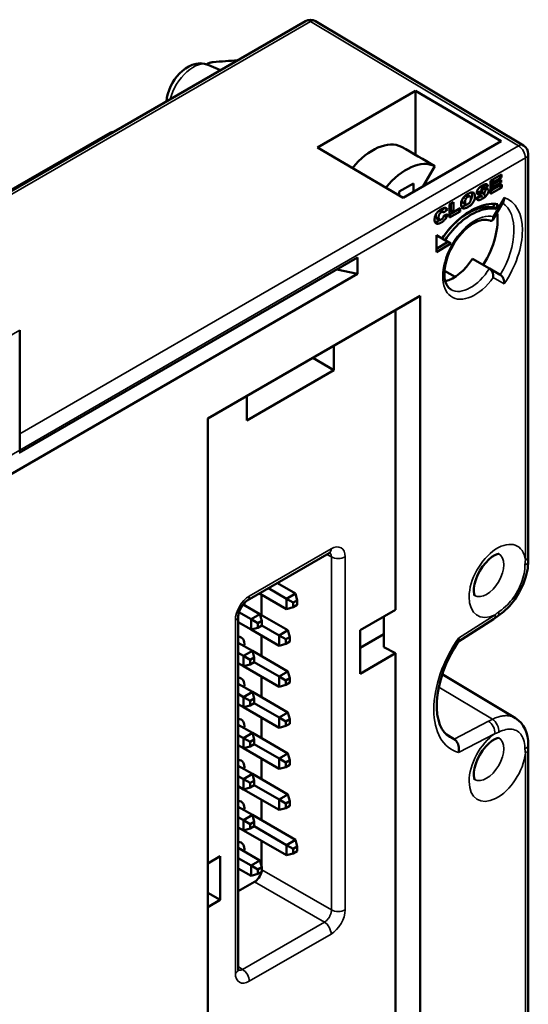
# Model space of a CAD drawing. Header units: millimetres. Extents: x 0 to 420, y 0 to 297.
# Tile 5 of 18: x 107 to 133, y 109 to 158. Entities that reach past the tile are written whole.
import ezdxf

# ---------------------------------------------------------------- set-up
doc = ezdxf.new("R2010")
doc.units = ezdxf.units.MM
doc.layers.add('Visibile (ISO)', color=7, linetype='Continuous', lineweight=50)
doc.layers.add('Visibile sottile (ISO)', color=7, linetype='Continuous', lineweight=35)

msp = doc.modelspace()

# ---------------------------------------------------------------- linework, layer by layer
at = {"layer": 'Visibile (ISO)'}
for p, q in [((101.877, 146.728), (121.929, 158.305)), ((132.949, 152.017), (122.435, 158.301)), ((117.042, 156.082), (117.628, 155.822)), ((127.488, 154.773), (122.533, 151.912)), ((131.819, 152.227), (127.488, 154.773)), ((127.488, 151.54), (127.488, 154.773)), ((111.928, 152.594), (101.823, 146.759)), ((122.533, 151.912), (126.866, 149.367)), ((131.819, 152.227), (126.866, 149.367)), ((133.193, 131.256), (133.193, 151.588)), ((128.469, 150.973), (127.879, 149.953)), ((131.839, 150.546), (131.277, 150.222)), ((131.483, 150.19), (131.839, 150.395)), ((131.814, 150.285), (131.483, 150.094)), ((131.708, 150.471), (131.839, 150.395)), ((131.814, 150.149), (131.814, 150.285)), ((131.839, 150.395), (131.839, 150.546)), ((126.668, 149.69), (127.383, 150.102)), ((127.383, 150.102), (127.383, 149.666)), ((130.757, 149.918), (130.85, 149.864)), ((130.798, 149.949), (130.916, 149.881)), ((130.799, 149.739), (131.153, 149.963)), ((131.011, 150.044), (130.83, 149.93)), ((130.872, 149.875), (130.947, 149.832)), ((131.011, 150.044), (131.153, 149.963)), ((131.12, 149.824), (131.151, 149.806)), ((131.277, 150.222), (131.277, 149.569)), ((131.277, 149.569), (131.847, 149.898)), ((131.473, 149.845), (131.277, 149.732)), ((131.342, 150.26), (131.342, 150.176)), ((131.342, 150.176), (131.483, 150.094)), ((131.459, 150.108), (131.342, 150.04)), ((131.342, 150.04), (131.483, 149.959)), ((131.342, 150.04), (131.342, 149.921)), ((131.342, 149.921), (131.483, 149.839)), ((131.352, 150.266), (131.483, 150.19)), ((131.483, 150.094), (131.483, 150.19)), ((131.483, 149.959), (131.814, 150.149)), ((131.847, 150.049), (131.483, 149.839)), ((131.483, 149.839), (131.483, 149.959)), ((131.696, 150.217), (131.814, 150.149)), ((131.716, 149.974), (131.847, 149.898)), ((131.847, 149.898), (131.847, 150.049)), ((126.668, 149.69), (126.668, 149.483)), ((130.021, 149.491), (130.139, 149.422)), ((130.105, 149.523), (130.247, 149.442)), ((130.108, 149.522), (130.249, 149.44)), ((130.773, 149.509), (130.567, 149.377)), ((130.612, 149.576), (130.65, 149.554)), ((130.704, 149.67), (130.845, 149.589)), ((130.737, 149.486), (130.802, 149.449)), ((130.798, 149.451), (130.798, 149.451)), ((130.809, 149.693), (130.95, 149.611)), ((130.814, 149.691), (130.955, 149.609)), ((130.818, 149.688), (130.818, 149.688)), ((130.94, 149.51), (131.041, 149.452)), ((128.782, 148.714), (128.964, 148.857)), ((129.105, 148.775), (128.923, 148.632)), ((128.964, 148.857), (129.105, 148.775)), ((129.41, 149.145), (129.204, 149.025)), ((129.204, 149.025), (129.204, 148.372)), ((129.269, 149.063), (129.269, 148.732)), ((129.41, 148.651), (129.41, 149.145)), ((129.741, 148.841), (129.41, 148.651)), ((129.741, 148.682), (129.741, 148.841)), ((129.892, 149.12), (130.034, 149.039)), ((131.395, 148.264), (131.947, 149.22)), ((131.486, 149.063), (131.412, 148.893)), ((131.412, 148.893), (131.554, 148.811)), ((131.554, 148.811), (131.656, 149.048)), ((128.552, 148.343), (128.693, 148.261)), ((128.721, 148.749), (128.858, 148.67)), ((128.858, 148.67), (128.923, 148.632)), ((128.931, 148.485), (129.113, 148.537)), ((129.204, 148.372), (129.741, 148.682)), ((129.407, 148.653), (129.204, 148.535)), ((129.269, 148.732), (129.41, 148.651)), ((129.603, 148.762), (129.741, 148.682)), ((128.483, 148.141), (128.624, 148.06)), ((128.543, 147.486), (128.556, 146.628)), ((128.835, 147.315), (128.543, 147.486)), ((128.543, 147.485), (128.694, 147.396)), ((128.694, 147.396), (128.835, 147.315)), ((128.841, 147.309), (128.982, 147.228)), ((128.841, 147.309), (129.132, 147.138)), ((129.132, 147.138), (128.554, 146.792)), ((128.556, 146.628), (129.273, 147.056)), ((129.273, 147.056), (128.982, 147.228)), ((129.132, 147.138), (129.273, 147.056)), ((124.562, 146.351), (107.461, 136.478)), ((124.562, 146.351), (124.562, 145.529)), ((131.227, 145.804), (130.376, 146.295)), ((131.227, 145.804), (131.777, 145.486)), ((124.562, 145.529), (79.143, 119.306)), ((124.562, 145.529), (123.512, 145.745)), ((128.958, 145.678), (129.49, 145.371)), ((116.994, 138.215), (127.724, 144.41)), ((127.724, 101.81), (127.724, 144.41)), ((126.48, 128.556), (126.48, 143.692)), ((107.479, 136.611), (107.479, 142.674)), ((123.357, 140.665), (123.357, 141.889)), ((122.297, 141.277), (123.357, 140.665)), ((118.956, 138.124), (123.357, 140.665)), ((118.956, 139.348), (118.956, 138.124)), ((116.994, 95.615), (116.994, 138.215)), ((123.121, 131.407), (118.985, 129.019)), ((133.193, 131.256), (133.192, 131.032)), ((121.421, 129.368), (120.505, 129.897)), ((120.972, 128.59), (119.607, 129.378)), ((120.972, 129.108), (120.056, 129.638)), ((119.711, 128.281), (119.711, 129.318)), ((120.972, 129.108), (121.421, 129.368)), ((120.972, 128.59), (120.972, 129.108)), ((120.972, 129.108), (121.312, 128.912)), ((121.513, 129.028), (121.312, 128.912)), ((121.312, 128.912), (121.312, 128.681)), ((121.421, 129.368), (121.513, 129.028)), ((121.513, 128.797), (121.513, 129.028)), ((119.176, 128.071), (118.562, 128.426)), ((119.625, 128.331), (118.772, 128.824)), ((121.312, 128.681), (120.972, 128.59)), ((121.312, 128.681), (121.513, 128.797)), ((124.692, 127.524), (126.48, 128.556)), ((118.529, 128.228), (118.529, 110.389)), ((119.176, 127.553), (118.529, 127.927)), ((119.176, 128.071), (119.625, 128.331)), ((119.176, 127.553), (119.176, 128.071)), ((119.516, 127.875), (119.176, 128.071)), ((119.717, 127.991), (119.516, 127.875)), ((119.717, 127.991), (119.625, 128.331)), ((121.04, 127.514), (119.625, 128.331)), ((119.717, 127.76), (119.717, 127.991)), ((125.894, 126.667), (125.894, 128.218)), ((131.427, 128.082), (129.663, 126.956)), ((131.621, 128.206), (131.427, 128.082)), ((119.176, 127.553), (119.516, 127.644)), ((120.591, 126.736), (119.176, 127.553)), ((119.516, 127.875), (119.516, 127.644)), ((119.516, 127.644), (119.717, 127.76)), ((120.591, 127.255), (119.717, 127.76)), ((120.591, 127.255), (121.04, 127.514)), ((121.04, 127.514), (121.131, 127.174)), ((124.692, 125.32), (124.692, 127.524)), ((119.244, 126.477), (118.529, 126.89)), ((119.711, 126.207), (119.711, 127.244)), ((120.591, 126.736), (120.591, 127.255)), ((120.591, 127.255), (120.931, 127.059)), ((121.131, 127.174), (120.931, 127.059)), ((120.931, 127.059), (120.931, 126.828)), ((120.931, 126.828), (121.131, 126.943)), ((121.131, 126.943), (121.131, 127.174)), ((124.692, 126.626), (125.894, 127.32)), ((118.795, 126.218), (119.244, 126.477)), ((121.04, 125.44), (119.244, 126.477)), ((119.335, 126.137), (119.244, 126.477)), ((120.931, 126.828), (120.591, 126.736)), ((126.48, 126.352), (125.894, 126.667)), ((118.795, 126.218), (118.529, 126.372)), ((118.795, 125.7), (118.795, 126.218)), ((119.135, 126.022), (118.795, 126.218)), ((119.335, 126.137), (119.135, 126.022)), ((119.135, 126.022), (119.135, 125.791)), ((119.135, 125.791), (119.335, 125.906)), ((119.335, 125.906), (119.335, 126.137)), ((120.591, 125.181), (119.335, 125.906)), ((124.692, 125.32), (126.48, 126.352)), ((126.48, 102.528), (126.48, 126.352)), ((118.795, 125.7), (118.529, 125.853)), ((118.795, 125.7), (119.135, 125.791)), ((120.591, 124.663), (118.795, 125.7)), ((120.591, 125.181), (121.04, 125.44)), ((121.04, 125.44), (121.131, 125.1)), ((119.711, 124.134), (119.711, 125.17)), ((120.591, 124.663), (120.591, 125.181)), ((120.591, 125.181), (120.931, 124.985)), ((121.131, 125.1), (120.931, 124.985)), ((120.931, 124.985), (120.931, 124.754)), ((121.131, 124.869), (121.131, 125.1)), ((132.548, 123.08), (128.842, 125.293)), ((119.244, 124.403), (118.529, 124.816)), ((118.795, 124.144), (119.244, 124.403)), ((121.04, 123.366), (119.244, 124.403)), ((119.335, 124.063), (119.244, 124.403)), ((120.931, 124.754), (120.591, 124.663)), ((120.931, 124.754), (121.131, 124.869)), ((118.795, 124.144), (118.529, 124.298)), ((118.795, 123.626), (118.795, 124.144)), ((119.135, 123.948), (118.795, 124.144)), ((119.335, 124.063), (119.135, 123.948)), ((119.135, 123.948), (119.135, 123.717)), ((119.335, 123.832), (119.335, 124.063)), ((118.795, 123.626), (118.529, 123.779)), ((118.795, 123.626), (119.135, 123.717)), ((120.591, 122.589), (118.795, 123.626)), ((119.135, 123.717), (119.335, 123.832)), ((120.591, 123.107), (119.335, 123.832)), ((119.711, 122.06), (119.711, 123.097)), ((120.591, 123.107), (121.04, 123.366)), ((120.591, 122.589), (120.591, 123.107)), ((120.591, 123.107), (120.931, 122.911)), ((121.131, 123.026), (120.931, 122.911)), ((120.931, 122.911), (120.931, 122.68)), ((121.04, 123.366), (121.131, 123.026)), ((121.131, 122.795), (121.131, 123.026)), ((132.548, 123.08), (132.552, 123.078)), ((119.244, 122.329), (118.529, 122.742)), ((120.931, 122.68), (120.591, 122.589)), ((120.931, 122.68), (121.131, 122.795)), ((118.795, 122.07), (118.529, 122.224)), ((118.795, 122.07), (119.244, 122.329)), ((118.795, 121.552), (118.795, 122.07)), ((119.135, 121.874), (118.795, 122.07)), ((119.335, 121.989), (119.135, 121.874)), ((121.04, 121.292), (119.244, 122.329)), ((119.335, 121.989), (119.244, 122.329)), ((119.335, 121.758), (119.335, 121.989)), ((129.052, 122.247), (129.441, 122.017)), ((118.795, 121.552), (118.529, 121.705)), ((118.795, 121.552), (119.135, 121.643)), ((120.591, 120.515), (118.795, 121.552)), ((119.135, 121.874), (119.135, 121.643)), ((119.135, 121.643), (119.335, 121.758)), ((120.591, 121.033), (119.335, 121.758)), ((133.192, 121.743), (133.193, 121.518)), ((133.193, 101.186), (133.193, 121.518)), ((119.711, 119.986), (119.711, 121.023)), ((120.591, 121.033), (121.04, 121.292)), ((120.591, 120.515), (120.591, 121.033)), ((120.591, 121.033), (120.931, 120.837)), ((121.131, 120.953), (120.931, 120.837)), ((121.04, 121.292), (121.131, 120.953)), ((121.131, 120.721), (121.131, 120.953)), ((119.244, 120.256), (118.529, 120.668)), ((120.931, 120.606), (120.591, 120.515)), ((120.931, 120.837), (120.931, 120.606)), ((120.931, 120.606), (121.131, 120.721)), ((118.795, 119.996), (118.529, 120.15)), ((118.795, 119.996), (119.244, 120.256)), ((118.795, 119.478), (118.795, 119.996)), ((119.135, 119.8), (118.795, 119.996)), ((119.335, 119.916), (119.135, 119.8)), ((121.04, 119.219), (119.244, 120.256)), ((119.335, 119.916), (119.244, 120.256)), ((119.335, 119.684), (119.335, 119.916)), ((118.795, 119.478), (118.529, 119.631)), ((118.795, 119.478), (119.135, 119.569)), ((120.591, 118.441), (118.795, 119.478)), ((119.135, 119.8), (119.135, 119.569)), ((119.135, 119.569), (119.335, 119.684)), ((120.591, 118.959), (119.335, 119.684)), ((119.711, 117.912), (119.711, 118.949)), ((120.591, 118.959), (121.04, 119.219)), ((120.591, 118.441), (120.591, 118.959)), ((120.591, 118.959), (120.931, 118.763)), ((121.04, 119.219), (121.131, 118.879)), ((119.244, 118.182), (118.529, 118.594)), ((120.931, 118.532), (120.591, 118.441)), ((121.131, 118.879), (120.931, 118.763)), ((120.931, 118.763), (120.931, 118.532)), ((120.931, 118.532), (121.131, 118.648)), ((121.131, 118.648), (121.131, 118.879)), ((118.795, 117.922), (118.529, 118.076)), ((118.795, 117.922), (119.244, 118.182)), ((121.421, 116.924), (119.244, 118.182)), ((119.335, 117.842), (119.244, 118.182)), ((118.795, 117.404), (118.529, 117.557)), ((118.795, 117.404), (118.795, 117.922)), ((119.135, 117.726), (118.795, 117.922)), ((118.795, 117.404), (119.135, 117.495)), ((119.335, 117.842), (119.135, 117.726)), ((119.135, 117.726), (119.135, 117.495)), ((119.135, 117.495), (119.335, 117.611)), ((119.335, 117.611), (119.335, 117.842)), ((120.972, 116.665), (119.335, 117.611)), ((120.972, 116.147), (118.795, 117.404)), ((119.625, 115.887), (118.529, 116.52)), ((119.711, 115.568), (119.711, 116.875)), ((120.972, 116.665), (121.421, 116.924)), ((120.972, 116.147), (120.972, 116.665)), ((120.972, 116.665), (121.312, 116.469)), ((121.513, 116.584), (121.312, 116.469)), ((121.312, 116.469), (121.312, 116.238)), ((121.421, 116.924), (121.513, 116.584)), ((121.513, 116.353), (121.513, 116.584)), ((116.994, 115.731), (117.621, 116.093)), ((117.621, 113.889), (117.621, 116.093)), ((119.176, 115.628), (118.529, 116.002)), ((121.312, 116.238), (120.972, 116.147)), ((121.312, 116.238), (121.513, 116.353)), ((119.176, 115.11), (118.529, 115.484)), ((119.176, 115.628), (119.625, 115.887)), ((119.176, 115.11), (119.176, 115.628)), ((119.516, 115.432), (119.176, 115.628)), ((119.717, 115.547), (119.516, 115.432)), ((119.717, 115.547), (119.625, 115.887)), ((119.717, 115.316), (119.717, 115.547)), ((119.176, 115.11), (119.516, 115.201)), ((119.516, 115.432), (119.516, 115.201)), ((119.516, 115.201), (119.717, 115.316)), ((118.529, 114.327), (119.358, 114.805)), ((117.621, 113.889), (116.994, 114.251)), ((116.994, 113.527), (117.621, 113.889))]:
    msp.add_line(p, q, dxfattribs=at)
at = {"layer": 'Visibile (ISO)', "flags": 128}
for points in [[(114.896, 154.245), (114.923, 154.439), (114.969, 154.63), (115.032, 154.817), (115.11, 155), (115.204, 155.177), (115.311, 155.345), (115.43, 155.504), (115.562, 155.652), (115.705, 155.786), (115.86, 155.905), (116.027, 156.007), (116.207, 156.088), (116.4, 156.144), (116.608, 156.167), (116.826, 156.149), (117.042, 156.082)], [(117.267, 156.229), (117.253, 156.228), (117.239, 156.226), (117.224, 156.224), (117.21, 156.222), (117.196, 156.22), (117.181, 156.217), (117.167, 156.214), (117.152, 156.211), (117.138, 156.208), (117.123, 156.204), (117.109, 156.2), (117.094, 156.196), (117.08, 156.191), (117.066, 156.187), (117.051, 156.182), (117.037, 156.176), (117.023, 156.171), (117.008, 156.165), (116.994, 156.159), (116.98, 156.153), (116.966, 156.146), (116.952, 156.139), (116.938, 156.132), (116.924, 156.125)], [(111.928, 152.594), (112.086, 152.668), (112.26, 152.723)], [(130.876, 149.999), (130.859, 149.989), (130.843, 149.979), (130.827, 149.968), (130.811, 149.958), (130.797, 149.948), (130.783, 149.938), (130.769, 149.928), (130.756, 149.918), (130.744, 149.908), (130.732, 149.898), (130.721, 149.888), (130.711, 149.878), (130.701, 149.867), (130.692, 149.857), (130.683, 149.847), (130.675, 149.837), (130.666, 149.827), (130.659, 149.817), (130.651, 149.807), (130.645, 149.797), (130.638, 149.787), (130.632, 149.776), (130.626, 149.766), (130.621, 149.756)], [(130.869, 149.773), (130.865, 149.771), (130.86, 149.769), (130.856, 149.768), (130.852, 149.766), (130.848, 149.765), (130.844, 149.764), (130.84, 149.762), (130.837, 149.761), (130.833, 149.76), (130.83, 149.759), (130.827, 149.758), (130.824, 149.758), (130.821, 149.757), (130.818, 149.756), (130.816, 149.756), (130.813, 149.756), (130.811, 149.755), (130.808, 149.755), (130.806, 149.755), (130.804, 149.755), (130.803, 149.755), (130.801, 149.755), (130.799, 149.755), (130.798, 149.755)], [(131.151, 149.806), (131.146, 149.81), (131.141, 149.814), (131.135, 149.817), (131.129, 149.82), (131.123, 149.823), (131.116, 149.825), (131.109, 149.826), (131.101, 149.828), (131.093, 149.828), (131.084, 149.829), (131.075, 149.828), (131.065, 149.828), (131.055, 149.827), (131.043, 149.825), (131.031, 149.822), (131.017, 149.819), (131.003, 149.816), (130.987, 149.811), (130.97, 149.806), (130.952, 149.801), (130.933, 149.795), (130.913, 149.788), (130.891, 149.781), (130.869, 149.773)], [(131.153, 149.963), (131.15, 149.978), (131.147, 149.992), (131.143, 150.004), (131.139, 150.016), (131.133, 150.026), (131.127, 150.035), (131.12, 150.043), (131.112, 150.05), (131.104, 150.055), (131.094, 150.06), (131.084, 150.063), (131.073, 150.065), (131.062, 150.065), (131.049, 150.065), (131.036, 150.064), (131.021, 150.061), (131.006, 150.057), (130.99, 150.052), (130.973, 150.046), (130.956, 150.039), (130.937, 150.031), (130.918, 150.021), (130.897, 150.011), (130.876, 149.999)], [(130.879, 149.902), (130.885, 149.903), (130.891, 149.905), (130.897, 149.906), (130.903, 149.907), (130.909, 149.908), (130.915, 149.909), (130.921, 149.909), (130.927, 149.91), (130.933, 149.91), (130.939, 149.91), (130.945, 149.91), (130.95, 149.91), (130.956, 149.91), (130.962, 149.909), (130.967, 149.908), (130.972, 149.907), (130.978, 149.906), (130.983, 149.904), (130.988, 149.902), (130.992, 149.9), (130.997, 149.897), (131.001, 149.894), (131.006, 149.891), (131.009, 149.887)], [(131.036, 149.823), (131.036, 149.815), (131.036, 149.807), (131.036, 149.798), (131.036, 149.789), (131.035, 149.78), (131.033, 149.771), (131.032, 149.762), (131.03, 149.752), (131.028, 149.743), (131.025, 149.734), (131.022, 149.724), (131.019, 149.714), (131.015, 149.705), (131.012, 149.695), (131.007, 149.686), (131.003, 149.676), (130.999, 149.667), (130.994, 149.658), (130.989, 149.649), (130.984, 149.64), (130.978, 149.631), (130.973, 149.622), (130.967, 149.613), (130.961, 149.605)], [(131.009, 150.058), (131.009, 150.057), (131.009, 150.057), (131.01, 150.056), (131.01, 150.056), (131.01, 150.055), (131.01, 150.055), (131.01, 150.054), (131.01, 150.054), (131.01, 150.053), (131.01, 150.052), (131.01, 150.052), (131.01, 150.051), (131.011, 150.051), (131.011, 150.05), (131.011, 150.05), (131.011, 150.049), (131.011, 150.048), (131.011, 150.048), (131.011, 150.047), (131.011, 150.047), (131.011, 150.046), (131.011, 150.046), (131.011, 150.045), (131.011, 150.044)], [(131.041, 149.452), (131.056, 149.467), (131.07, 149.482), (131.083, 149.498), (131.096, 149.514), (131.107, 149.53), (131.118, 149.546), (131.128, 149.563), (131.137, 149.58), (131.146, 149.597), (131.153, 149.614), (131.16, 149.631), (131.165, 149.647), (131.17, 149.663), (131.173, 149.679), (131.176, 149.695), (131.177, 149.71), (131.178, 149.726), (131.177, 149.74), (131.176, 149.753), (131.173, 149.766), (131.169, 149.777), (131.164, 149.788), (131.158, 149.797), (131.151, 149.806)], [(130.14, 149.574), (130.103, 149.551), (130.069, 149.528), (130.036, 149.503), (130.005, 149.477), (129.976, 149.45), (129.949, 149.422), (129.924, 149.393), (129.9, 149.362), (129.879, 149.33), (129.859, 149.298), (129.843, 149.265), (129.828, 149.231), (129.816, 149.198), (129.806, 149.163), (129.799, 149.129), (129.793, 149.094), (129.791, 149.058), (129.791, 149.023), (129.793, 148.99), (129.797, 148.96), (129.804, 148.934), (129.812, 148.911), (129.824, 148.891), (129.837, 148.874)], [(129.837, 148.874), (129.87, 148.849), (129.908, 148.835), (129.953, 148.833), (130.004, 148.843), (130.063, 148.865), (130.13, 148.899), (130.201, 148.942), (130.264, 148.989), (130.319, 149.039), (130.367, 149.094), (130.407, 149.15), (130.44, 149.209), (130.465, 149.271), (130.482, 149.337), (130.491, 149.406), (130.491, 149.478), (130.482, 149.539), (130.462, 149.586), (130.432, 149.62), (130.392, 149.64), (130.342, 149.646), (130.284, 149.637), (130.216, 149.613), (130.14, 149.574)], [(129.86, 149.298), (129.858, 149.289), (129.857, 149.28), (129.857, 149.271), (129.856, 149.262), (129.855, 149.253), (129.855, 149.244), (129.855, 149.235), (129.855, 149.227), (129.856, 149.218), (129.856, 149.21), (129.857, 149.202), (129.858, 149.194), (129.859, 149.186), (129.86, 149.178), (129.862, 149.171), (129.864, 149.163), (129.866, 149.156), (129.868, 149.15), (129.871, 149.144), (129.875, 149.138), (129.878, 149.132), (129.883, 149.128), (129.887, 149.124), (129.892, 149.12)], [(130.141, 149.057), (130.125, 149.048), (130.11, 149.041), (130.096, 149.036), (130.082, 149.032), (130.07, 149.031), (130.058, 149.031), (130.047, 149.033), (130.037, 149.037), (130.028, 149.043), (130.02, 149.051), (130.013, 149.062), (130.007, 149.075), (130.003, 149.091), (130, 149.109), (129.998, 149.129), (129.997, 149.152), (129.997, 149.177), (129.999, 149.2), (130.002, 149.222), (130.006, 149.244), (130.012, 149.264), (130.019, 149.283), (130.027, 149.302), (130.036, 149.319)], [(130.036, 149.319), (130.039, 149.324), (130.043, 149.33), (130.046, 149.335), (130.05, 149.34), (130.053, 149.345), (130.057, 149.35), (130.061, 149.355), (130.065, 149.359), (130.069, 149.364), (130.073, 149.368), (130.077, 149.373), (130.081, 149.377), (130.086, 149.382), (130.09, 149.386), (130.095, 149.39), (130.099, 149.394), (130.104, 149.398), (130.109, 149.401), (130.114, 149.405), (130.119, 149.409), (130.124, 149.412), (130.129, 149.416), (130.134, 149.419), (130.139, 149.422)], [(130.105, 149.523), (130.104, 149.524), (130.103, 149.524), (130.101, 149.525), (130.1, 149.525), (130.099, 149.526), (130.097, 149.526), (130.096, 149.527), (130.095, 149.527), (130.093, 149.528), (130.092, 149.528), (130.09, 149.528), (130.089, 149.528), (130.087, 149.529), (130.086, 149.529), (130.085, 149.529), (130.083, 149.529), (130.082, 149.529), (130.08, 149.529), (130.079, 149.529), (130.077, 149.53), (130.075, 149.53), (130.074, 149.529), (130.072, 149.529), (130.071, 149.529)], [(130.108, 149.522), (130.107, 149.522), (130.107, 149.522), (130.107, 149.522), (130.107, 149.522), (130.107, 149.522), (130.107, 149.522), (130.107, 149.522), (130.107, 149.522), (130.107, 149.522), (130.107, 149.522), (130.107, 149.523), (130.106, 149.523), (130.106, 149.523), (130.106, 149.523), (130.106, 149.523), (130.106, 149.523), (130.106, 149.523), (130.106, 149.523), (130.106, 149.523), (130.106, 149.523), (130.106, 149.523), (130.105, 149.523), (130.105, 149.523), (130.105, 149.523)], [(130.139, 149.422), (130.145, 149.425), (130.151, 149.428), (130.156, 149.431), (130.161, 149.433), (130.166, 149.436), (130.172, 149.438), (130.177, 149.44), (130.181, 149.441), (130.186, 149.443), (130.191, 149.444), (130.196, 149.445), (130.2, 149.446), (130.204, 149.447), (130.209, 149.447), (130.213, 149.448), (130.217, 149.448), (130.221, 149.448), (130.225, 149.447), (130.229, 149.447), (130.233, 149.446), (130.236, 149.445), (130.24, 149.444), (130.243, 149.443), (130.247, 149.442)], [(130.247, 149.442), (130.257, 149.434), (130.266, 149.424), (130.273, 149.412), (130.279, 149.396), (130.283, 149.377), (130.285, 149.356), (130.286, 149.331), (130.285, 149.306), (130.284, 149.282), (130.281, 149.26), (130.277, 149.239), (130.273, 149.219), (130.267, 149.2), (130.26, 149.183), (130.252, 149.166), (130.243, 149.152), (130.233, 149.137), (130.223, 149.124), (130.211, 149.111), (130.199, 149.099), (130.186, 149.087), (130.172, 149.076), (130.157, 149.066), (130.141, 149.057)], [(130.332, 149.645), (130.337, 149.633), (130.341, 149.62), (130.344, 149.606), (130.346, 149.592), (130.348, 149.578), (130.35, 149.563), (130.351, 149.547), (130.351, 149.531), (130.351, 149.515), (130.35, 149.499), (130.349, 149.483), (130.348, 149.466), (130.346, 149.449), (130.343, 149.432), (130.34, 149.415), (130.336, 149.397), (130.332, 149.38), (130.327, 149.362), (130.321, 149.345), (130.314, 149.327), (130.307, 149.309), (130.299, 149.292), (130.29, 149.274), (130.281, 149.257)], [(130.567, 149.377), (130.567, 149.37), (130.569, 149.362), (130.57, 149.355), (130.571, 149.348), (130.573, 149.341), (130.575, 149.335), (130.577, 149.328), (130.579, 149.322), (130.581, 149.316), (130.584, 149.311), (130.587, 149.305), (130.59, 149.3), (130.593, 149.295), (130.597, 149.291), (130.6, 149.286), (130.604, 149.282), (130.608, 149.278), (130.612, 149.275), (130.617, 149.271), (130.621, 149.268), (130.626, 149.265), (130.631, 149.262), (130.636, 149.26), (130.642, 149.258)], [(130.798, 149.451), (130.788, 149.444), (130.778, 149.437), (130.768, 149.431), (130.758, 149.425), (130.747, 149.418), (130.737, 149.412), (130.727, 149.407), (130.718, 149.402), (130.71, 149.397), (130.701, 149.392), (130.692, 149.387), (130.683, 149.383), (130.674, 149.378), (130.665, 149.373), (130.656, 149.369), (130.647, 149.365), (130.637, 149.361), (130.628, 149.357), (130.619, 149.353), (130.61, 149.35), (130.601, 149.347), (130.591, 149.344), (130.582, 149.342), (130.573, 149.339)], [(130.621, 149.756), (130.615, 149.743), (130.61, 149.73), (130.605, 149.718), (130.601, 149.706), (130.598, 149.694), (130.595, 149.682), (130.593, 149.671), (130.592, 149.66), (130.592, 149.65), (130.592, 149.639), (130.592, 149.629), (130.593, 149.62), (130.595, 149.611), (130.597, 149.603), (130.6, 149.596), (130.603, 149.589), (130.607, 149.582), (130.612, 149.577), (130.617, 149.571), (130.622, 149.567), (130.629, 149.563), (130.635, 149.559), (130.642, 149.556), (130.65, 149.554)], [(130.704, 149.67), (130.699, 149.669), (130.695, 149.667), (130.69, 149.665), (130.685, 149.663), (130.68, 149.662), (130.676, 149.66), (130.671, 149.659), (130.666, 149.657), (130.661, 149.656), (130.657, 149.654), (130.652, 149.653), (130.647, 149.651), (130.643, 149.65), (130.638, 149.648), (130.633, 149.647), (130.629, 149.646), (130.624, 149.645), (130.619, 149.643), (130.615, 149.642), (130.61, 149.641), (130.605, 149.64), (130.601, 149.639), (130.596, 149.638), (130.592, 149.637)], [(130.642, 149.258), (130.651, 149.255), (130.661, 149.253), (130.672, 149.252), (130.683, 149.253), (130.696, 149.254), (130.71, 149.257), (130.724, 149.26), (130.739, 149.265), (130.756, 149.271), (130.773, 149.277), (130.791, 149.285), (130.81, 149.294), (130.83, 149.304), (130.851, 149.315), (130.872, 149.327), (130.894, 149.34), (130.916, 149.353), (130.936, 149.367), (130.956, 149.38), (130.975, 149.394), (130.993, 149.408), (131.01, 149.422), (131.026, 149.437), (131.041, 149.452)], [(130.65, 149.554), (130.655, 149.553), (130.661, 149.552), (130.666, 149.551), (130.672, 149.551), (130.678, 149.551), (130.684, 149.55), (130.691, 149.551), (130.698, 149.551), (130.705, 149.552), (130.713, 149.553), (130.72, 149.554), (130.728, 149.555), (130.737, 149.556), (130.745, 149.558), (130.754, 149.56), (130.763, 149.562), (130.772, 149.565), (130.782, 149.568), (130.792, 149.571), (130.802, 149.574), (130.813, 149.577), (130.823, 149.581), (130.834, 149.585), (130.845, 149.589)], [(130.809, 149.693), (130.805, 149.694), (130.801, 149.694), (130.797, 149.694), (130.793, 149.694), (130.789, 149.694), (130.784, 149.693), (130.78, 149.692), (130.776, 149.692), (130.771, 149.691), (130.767, 149.69), (130.762, 149.689), (130.758, 149.687), (130.753, 149.686), (130.749, 149.685), (130.745, 149.684), (130.74, 149.682), (130.736, 149.681), (130.731, 149.679), (130.727, 149.678), (130.722, 149.676), (130.718, 149.675), (130.713, 149.673), (130.709, 149.672), (130.704, 149.67)], [(130.884, 149.462), (130.877, 149.457), (130.87, 149.454), (130.863, 149.451), (130.856, 149.448), (130.85, 149.446), (130.844, 149.444), (130.838, 149.443), (130.832, 149.442), (130.826, 149.442), (130.821, 149.442), (130.816, 149.443), (130.811, 149.444), (130.806, 149.446), (130.802, 149.448), (130.798, 149.451), (130.794, 149.454), (130.79, 149.458), (130.787, 149.463), (130.784, 149.469), (130.781, 149.475), (130.779, 149.483), (130.776, 149.491), (130.775, 149.5), (130.773, 149.509)], [(130.814, 149.691), (130.814, 149.691), (130.813, 149.691), (130.813, 149.691), (130.813, 149.691), (130.813, 149.691), (130.813, 149.691), (130.812, 149.691), (130.812, 149.691), (130.812, 149.692), (130.812, 149.692), (130.812, 149.692), (130.811, 149.692), (130.811, 149.692), (130.811, 149.692), (130.811, 149.692), (130.81, 149.692), (130.81, 149.692), (130.81, 149.692), (130.81, 149.693), (130.81, 149.693), (130.809, 149.693), (130.809, 149.693), (130.809, 149.693), (130.809, 149.693)], [(130.845, 149.589), (130.852, 149.591), (130.859, 149.593), (130.865, 149.595), (130.872, 149.597), (130.878, 149.599), (130.883, 149.601), (130.889, 149.603), (130.894, 149.604), (130.899, 149.606), (130.904, 149.607), (130.909, 149.608), (130.913, 149.609), (130.918, 149.61), (130.922, 149.611), (130.926, 149.611), (130.929, 149.612), (130.933, 149.612), (130.936, 149.613), (130.939, 149.613), (130.941, 149.613), (130.944, 149.613), (130.946, 149.612), (130.948, 149.612), (130.95, 149.611)], [(130.95, 149.611), (130.954, 149.61), (130.957, 149.608), (130.96, 149.606), (130.963, 149.603), (130.965, 149.6), (130.967, 149.597), (130.968, 149.594), (130.97, 149.591), (130.97, 149.587), (130.971, 149.583), (130.971, 149.579), (130.971, 149.575), (130.971, 149.57), (130.97, 149.566), (130.969, 149.562), (130.968, 149.557), (130.967, 149.552), (130.965, 149.548), (130.963, 149.543), (130.961, 149.538), (130.958, 149.533), (130.955, 149.528), (130.952, 149.523), (130.949, 149.518)], [(131.947, 149.22), (131.95, 149.225), (131.953, 149.231), (131.956, 149.237), (131.958, 149.243), (131.961, 149.248), (131.963, 149.255), (131.965, 149.261), (131.967, 149.267), (131.969, 149.274), (131.971, 149.28), (131.972, 149.287), (131.973, 149.294), (131.975, 149.301), (131.976, 149.308), (131.977, 149.315), (131.977, 149.322), (131.978, 149.33), (131.979, 149.337), (131.979, 149.345), (131.979, 149.353), (131.979, 149.36), (131.979, 149.368), (131.979, 149.376), (131.979, 149.384)], [(128.542, 148.564), (128.549, 148.576), (128.557, 148.587), (128.565, 148.598), (128.574, 148.609), (128.582, 148.62), (128.591, 148.63), (128.6, 148.641), (128.61, 148.651), (128.619, 148.662), (128.629, 148.672), (128.639, 148.682), (128.65, 148.691), (128.66, 148.701), (128.671, 148.71), (128.683, 148.72), (128.694, 148.729), (128.706, 148.738), (128.718, 148.747), (128.73, 148.756), (128.742, 148.764), (128.755, 148.773), (128.768, 148.781), (128.781, 148.789), (128.795, 148.797)], [(128.795, 148.797), (128.816, 148.809), (128.836, 148.819), (128.856, 148.829), (128.875, 148.837), (128.893, 148.845), (128.91, 148.851), (128.926, 148.856), (128.942, 148.859), (128.957, 148.862), (128.971, 148.864), (128.984, 148.864), (128.997, 148.863), (129.009, 148.862), (129.02, 148.859), (129.031, 148.855), (129.041, 148.85), (129.051, 148.844), (129.06, 148.838), (129.069, 148.83), (129.077, 148.821), (129.085, 148.811), (129.092, 148.8), (129.099, 148.788), (129.105, 148.775)], [(131.656, 149.048), (131.544, 149.06), (131.43, 149.064), (131.313, 149.06), (131.193, 149.047), (131.072, 149.026), (130.95, 148.998), (130.826, 148.961), (130.702, 148.917), (130.577, 148.865), (130.451, 148.807), (130.326, 148.741), (130.201, 148.668), (130.076, 148.588), (129.953, 148.502), (129.83, 148.409), (129.709, 148.31), (129.591, 148.205), (129.474, 148.094), (129.359, 147.978), (129.248, 147.856), (129.139, 147.728), (129.034, 147.595), (128.933, 147.457), (128.835, 147.315)], [(131.412, 148.893), (131.314, 148.906), (131.214, 148.912), (131.111, 148.91), (131.006, 148.901), (130.898, 148.884), (130.789, 148.86), (130.678, 148.829), (130.566, 148.791), (130.453, 148.746), (130.338, 148.694), (130.223, 148.635), (130.108, 148.569), (129.994, 148.497), (129.88, 148.419), (129.766, 148.334), (129.654, 148.242), (129.543, 148.145), (129.434, 148.041), (129.328, 147.933), (129.223, 147.818), (129.122, 147.698), (129.024, 147.572), (128.93, 147.443), (128.841, 147.309)], [(128.964, 148.857), (128.963, 148.857), (128.963, 148.857), (128.963, 148.857), (128.963, 148.858), (128.963, 148.858), (128.963, 148.858), (128.963, 148.858), (128.963, 148.859), (128.963, 148.859), (128.962, 148.859), (128.962, 148.859), (128.962, 148.86), (128.962, 148.86), (128.962, 148.86), (128.962, 148.86), (128.962, 148.861), (128.962, 148.861), (128.961, 148.861), (128.961, 148.861), (128.961, 148.862), (128.961, 148.862), (128.961, 148.862), (128.961, 148.862), (128.961, 148.863)], [(128.982, 147.228), (129.07, 147.359), (129.162, 147.486), (129.257, 147.608), (129.355, 147.726), (129.457, 147.838), (129.561, 147.946), (129.667, 148.048), (129.776, 148.144), (129.886, 148.235), (129.998, 148.321), (130.111, 148.4), (130.225, 148.473), (130.34, 148.54), (130.455, 148.6), (130.569, 148.654), (130.684, 148.701), (130.798, 148.741), (130.911, 148.774), (131.023, 148.799), (131.133, 148.817), (131.242, 148.828), (131.348, 148.83), (131.452, 148.825), (131.554, 148.811)], [(130.071, 149.031), (130.06, 149.023), (130.049, 149.016), (130.038, 149.009), (130.027, 149.002), (130.016, 148.995), (130.005, 148.989), (129.994, 148.982), (129.983, 148.976), (129.972, 148.971), (129.961, 148.965), (129.95, 148.96), (129.939, 148.954), (129.928, 148.95), (129.917, 148.945), (129.906, 148.94), (129.895, 148.936), (129.884, 148.932), (129.874, 148.928), (129.863, 148.925), (129.852, 148.922), (129.842, 148.92), (129.831, 148.918), (129.821, 148.916), (129.81, 148.915)], [(128.624, 148.06), (128.605, 148.058), (128.587, 148.058), (128.57, 148.061), (128.553, 148.066), (128.537, 148.073), (128.521, 148.083), (128.507, 148.094), (128.493, 148.109), (128.482, 148.125), (128.472, 148.145), (128.464, 148.167), (128.458, 148.193), (128.455, 148.22), (128.453, 148.251), (128.453, 148.284), (128.455, 148.317), (128.459, 148.35), (128.465, 148.382), (128.473, 148.414), (128.483, 148.445), (128.494, 148.475), (128.508, 148.505), (128.524, 148.535), (128.542, 148.564)], [(128.552, 148.342), (128.547, 148.346), (128.542, 148.35), (128.538, 148.355), (128.535, 148.361), (128.532, 148.368), (128.529, 148.375), (128.527, 148.382), (128.525, 148.39), (128.523, 148.398), (128.522, 148.406), (128.52, 148.414), (128.519, 148.422), (128.519, 148.431), (128.518, 148.44), (128.518, 148.448), (128.518, 148.457), (128.518, 148.466), (128.518, 148.475), (128.518, 148.485), (128.518, 148.494), (128.519, 148.503), (128.52, 148.513), (128.521, 148.522), (128.522, 148.532)], [(129.055, 148.378), (129.044, 148.359), (129.032, 148.34), (129.02, 148.322), (129.006, 148.304), (128.993, 148.286), (128.978, 148.27), (128.963, 148.253), (128.947, 148.238), (128.931, 148.222), (128.913, 148.207), (128.893, 148.192), (128.873, 148.177), (128.851, 148.162), (128.829, 148.148), (128.805, 148.134), (128.781, 148.12), (128.758, 148.108), (128.736, 148.097), (128.715, 148.087), (128.695, 148.079), (128.676, 148.072), (128.658, 148.067), (128.641, 148.062), (128.624, 148.06)], [(128.8, 148.649), (128.784, 148.639), (128.769, 148.628), (128.754, 148.616), (128.741, 148.603), (128.728, 148.589), (128.716, 148.575), (128.706, 148.56), (128.696, 148.543), (128.687, 148.526), (128.679, 148.508), (128.672, 148.489), (128.667, 148.468), (128.663, 148.446), (128.66, 148.423), (128.659, 148.399), (128.659, 148.374), (128.66, 148.351), (128.662, 148.331), (128.665, 148.313), (128.669, 148.298), (128.674, 148.285), (128.679, 148.274), (128.686, 148.266), (128.694, 148.26)], [(128.694, 148.26), (128.697, 148.259), (128.7, 148.257), (128.703, 148.256), (128.707, 148.255), (128.71, 148.255), (128.713, 148.254), (128.717, 148.254), (128.721, 148.253), (128.724, 148.253), (128.728, 148.254), (128.732, 148.254), (128.736, 148.255), (128.74, 148.256), (128.745, 148.257), (128.749, 148.258), (128.753, 148.259), (128.758, 148.261), (128.763, 148.263), (128.767, 148.265), (128.772, 148.267), (128.777, 148.269), (128.782, 148.272), (128.787, 148.275), (128.792, 148.278)], [(128.792, 148.278), (128.798, 148.281), (128.803, 148.284), (128.808, 148.287), (128.812, 148.29), (128.817, 148.293), (128.822, 148.296), (128.826, 148.3), (128.83, 148.303), (128.835, 148.306), (128.839, 148.31), (128.843, 148.313), (128.847, 148.317), (128.851, 148.321), (128.854, 148.324), (128.858, 148.328), (128.861, 148.332), (128.865, 148.336), (128.868, 148.339), (128.871, 148.343), (128.874, 148.347), (128.877, 148.351), (128.88, 148.356), (128.883, 148.36), (128.886, 148.364)], [(128.886, 148.364), (128.888, 148.368), (128.891, 148.372), (128.893, 148.377), (128.896, 148.381), (128.898, 148.386), (128.9, 148.39), (128.903, 148.395), (128.905, 148.4), (128.907, 148.405), (128.909, 148.41), (128.911, 148.415), (128.913, 148.42), (128.915, 148.425), (128.917, 148.43), (128.918, 148.435), (128.92, 148.44), (128.922, 148.446), (128.923, 148.451), (128.925, 148.457), (128.926, 148.462), (128.928, 148.468), (128.929, 148.474), (128.93, 148.48), (128.931, 148.485)], [(129.113, 148.537), (129.111, 148.53), (129.11, 148.522), (129.108, 148.515), (129.106, 148.508), (129.104, 148.501), (129.103, 148.494), (129.101, 148.488), (129.098, 148.481), (129.096, 148.474), (129.094, 148.467), (129.092, 148.461), (129.089, 148.454), (129.087, 148.447), (129.084, 148.441), (129.082, 148.434), (129.079, 148.428), (129.076, 148.421), (129.074, 148.415), (129.071, 148.409), (129.068, 148.403), (129.065, 148.396), (129.061, 148.39), (129.058, 148.384), (129.055, 148.378)], [(131.423, 148.421), (131.424, 148.404), (131.424, 148.388), (131.424, 148.372), (131.422, 148.356), (131.421, 148.34), (131.418, 148.326), (131.415, 148.311), (131.41, 148.298), (131.406, 148.285), (131.4, 148.273), (131.394, 148.261), (131.387, 148.25), (131.379, 148.241), (131.37, 148.232), (131.361, 148.224), (131.35, 148.217), (131.339, 148.212), (131.327, 148.208), (131.315, 148.205), (131.301, 148.204), (131.287, 148.205), (131.273, 148.207), (131.257, 148.212), (131.242, 148.218)], [(128.474, 148.14), (128.474, 148.14), (128.475, 148.14), (128.475, 148.14), (128.476, 148.14), (128.476, 148.14), (128.476, 148.14), (128.477, 148.141), (128.477, 148.141), (128.477, 148.141), (128.478, 148.141), (128.478, 148.141), (128.479, 148.141), (128.479, 148.141), (128.479, 148.141), (128.48, 148.141), (128.48, 148.141), (128.48, 148.141), (128.481, 148.141), (128.481, 148.141), (128.482, 148.141), (128.482, 148.141), (128.482, 148.141), (128.483, 148.141), (128.483, 148.141)], [(128.483, 148.141), (128.493, 148.143), (128.502, 148.145), (128.512, 148.147), (128.522, 148.15), (128.532, 148.153), (128.542, 148.156), (128.552, 148.16), (128.562, 148.164), (128.572, 148.168), (128.582, 148.173), (128.592, 148.178), (128.603, 148.183), (128.613, 148.188), (128.624, 148.194), (128.635, 148.199), (128.646, 148.205), (128.657, 148.212), (128.668, 148.218), (128.678, 148.223), (128.687, 148.229), (128.696, 148.235), (128.706, 148.241), (128.715, 148.247), (128.725, 148.254)], [(129.278, 144.735), (129.153, 144.838), (129.052, 144.998), (129.011, 145.103), (128.98, 145.224), (128.96, 145.359), (128.952, 145.508), (128.957, 145.668), (128.975, 145.838), (129.007, 146.015), (129.053, 146.197), (129.112, 146.382), (129.183, 146.568), (129.267, 146.753), (129.362, 146.934), (129.467, 147.111), (129.581, 147.28), (129.703, 147.44), (129.831, 147.59), (129.964, 147.728), (130.1, 147.851), (130.238, 147.96), (130.375, 148.053), (130.51, 148.129), (130.64, 148.189), (130.765, 148.231), (130.88, 148.256), (131.082, 148.262), (131.242, 148.218)], [(131.423, 145.344), (131.424, 145.364), (131.424, 145.384), (131.424, 145.405), (131.422, 145.425), (131.42, 145.446), (131.417, 145.467), (131.414, 145.489), (131.409, 145.51), (131.404, 145.531), (131.398, 145.553), (131.391, 145.574), (131.383, 145.595), (131.374, 145.617), (131.365, 145.638), (131.354, 145.658), (131.343, 145.678), (131.331, 145.698), (131.318, 145.717), (131.305, 145.735), (131.29, 145.751), (131.275, 145.767), (131.259, 145.781), (131.243, 145.793), (131.227, 145.804)], [(131.777, 145.486), (131.794, 145.475), (131.81, 145.463), (131.826, 145.449), (131.841, 145.433), (131.856, 145.416), (131.87, 145.398), (131.883, 145.378), (131.895, 145.359), (131.906, 145.338), (131.917, 145.317), (131.927, 145.296), (131.935, 145.275), (131.943, 145.254), (131.95, 145.232), (131.957, 145.211), (131.962, 145.189), (131.967, 145.168), (131.971, 145.146), (131.974, 145.125), (131.976, 145.104), (131.978, 145.084), (131.979, 145.063), (131.979, 145.043), (131.979, 145.023)], [(123.187, 131.435), (123.17, 131.43), (123.121, 131.407)], [(130.479, 129.258), (130.469, 129.28), (130.448, 129.351), (130.434, 129.475), (130.44, 129.643), (130.473, 129.844), (130.536, 130.065), (130.627, 130.295), (130.745, 130.523), (130.884, 130.739), (131.037, 130.933), (131.197, 131.098), (131.354, 131.227), (131.497, 131.316), (131.611, 131.366), (131.684, 131.384), (131.707, 131.385)], [(133.192, 131.032), (133.161, 130.64), (133.071, 130.238), (132.928, 129.835), (132.737, 129.444), (132.504, 129.074), (132.236, 128.738), (131.939, 128.444), (131.621, 128.206)], [(118.985, 129.019), (118.911, 128.967), (118.828, 128.888), (118.745, 128.788), (118.67, 128.674), (118.609, 128.552), (118.563, 128.431), (118.537, 128.318), (118.529, 128.228)], [(129.221, 122.121), (129.074, 122.226), (128.942, 122.363), (128.825, 122.534), (128.725, 122.743), (128.646, 122.988), (128.591, 123.267), (128.564, 123.577), (128.567, 123.914), (128.6, 124.273), (128.666, 124.649), (128.762, 125.037), (128.89, 125.43), (129.046, 125.825), (129.23, 126.216), (129.439, 126.598), (129.67, 126.967)], [(129.661, 127.118), (129.664, 127.11), (129.667, 127.102), (129.67, 127.094), (129.672, 127.086), (129.674, 127.078), (129.676, 127.07), (129.678, 127.063), (129.68, 127.056), (129.681, 127.049), (129.682, 127.042), (129.683, 127.035), (129.683, 127.029), (129.683, 127.022), (129.683, 127.016), (129.683, 127.01), (129.683, 127.005), (129.682, 126.999), (129.681, 126.994), (129.68, 126.989), (129.678, 126.984), (129.677, 126.979), (129.675, 126.975), (129.672, 126.971), (129.67, 126.967)], [(132.543, 123.072), (132.694, 122.964), (132.827, 122.833), (132.94, 122.683), (133.032, 122.518), (133.103, 122.338), (133.153, 122.149), (133.183, 121.95), (133.192, 121.743)], [(129.441, 122.017), (129.464, 122.002), (129.486, 121.985), (129.508, 121.966), (129.529, 121.945), (129.548, 121.923), (129.567, 121.899), (129.584, 121.873), (129.6, 121.846), (129.615, 121.818), (129.628, 121.789), (129.64, 121.758), (129.651, 121.727), (129.66, 121.695), (129.668, 121.663), (129.674, 121.63), (129.679, 121.598), (129.682, 121.564), (129.683, 121.531), (129.683, 121.498), (129.682, 121.465), (129.679, 121.433), (129.674, 121.401), (129.668, 121.369), (129.661, 121.339)], [(130.479, 119.963), (130.469, 119.984), (130.448, 120.056), (130.434, 120.18), (130.44, 120.348), (130.473, 120.548), (130.536, 120.77), (130.627, 121), (130.745, 121.227), (130.884, 121.443), (131.037, 121.637), (131.197, 121.802), (131.354, 121.931), (131.497, 122.021), (131.611, 122.071), (131.684, 122.088), (131.707, 122.09)], [(118.529, 110.389), (118.533, 110.335), (118.538, 110.318)]]:
    msp.add_lwpolyline(points, dxfattribs=at)
at = {"layer": 'Visibile (ISO)'}
for centre, start, end in [((122.179, 157.872), 59.134, 120), ((132.693, 151.588), 0, 59.134)]:
    msp.add_arc(centre, 0.5, start, end, dxfattribs=at)
for centre, major_axis, ratio, start_param, end_param in [((34.12, -501.167), (-346.437, -600.046), 0.785161, 3.630863, 3.632972), ((125.328, 149.325), (1.5, 2.598), 0.57735, 0.030258, 1.291353), ((117.975, 153.571), (241.579, -139.476), 0.010755, 1.533553, 1.540539), ((127.026, 148.345), (1.5, 2.598), 0.57735, 0.037243, 1.296367), ((129.445, 146.948), (-1.59, -2.662), 0.567188, 1.54696, 2.541619), ((129.445, 146.948), (-1.026, -1.717), 0.567188, 0.487459, 1.529203), ((122.871, 131.84), (0.25, -0.433), 0.57735, 0, 0.000046), ((132.692, 131.032), (0.5, 0), 0.577276, 0.000001, 0.000045), ((118.307, 128.573), (-0.375, -0.65), 0.57735, 2.212653, 2.387108), ((118.735, 129.452), (0.25, -0.433), 0.57735, 6.283139, 6.283185), ((118.029, 128.228), (0.5, 0), 0.57735, 0, 0.000046), ((131.352, 128.627), (0.269, -0.422), 0.546269, 6.283122, 6.283163), ((118.307, 126.5), (0.375, 0.65), 0.57735, 5.354246, 6.637153), ((118.307, 124.426), (0.375, 0.65), 0.57735, 5.354246, 6.637153), ((118.307, 122.352), (0.375, 0.65), 0.57735, 5.354246, 6.637153), ((132.692, 121.743), (0.5, 0), 0.577424, 6.283137, 6.283181), ((118.307, 120.278), (0.375, 0.65), 0.57735, 5.354246, 6.637153), ((118.307, 118.204), (0.375, 0.65), 0.57735, 5.354246, 6.637153), ((118.307, 116.13), (0.375, 0.65), 0.57735, 5.354246, 6.637153), ((119.357, 115.213), (0.25, 0.433), 0.578054, 3.9276, 5.239109), ((118.029, 110.389), (0.5, 0), 0.57735, 6.283139, 6.283185)]:
    msp.add_ellipse(centre, major_axis=major_axis, ratio=ratio, start_param=start_param, end_param=end_param, dxfattribs=at)
at = {"layer": 'Visibile sottile (ISO)'}
for p, q in [((122.182, 158.279), (102.026, 146.642)), ((132.696, 151.995), (122.182, 158.279)), ((107.479, 137.436), (132.696, 151.995)), ((133.046, 151.384), (107.479, 136.623)), ((133.046, 131.052), (133.046, 151.384)), ((129.919, 149.387), (130.036, 149.319)), ((130.613, 149.274), (130.642, 149.258)), ((131.423, 148.421), (131.979, 149.384)), ((128.68, 148.718), (128.8, 148.649)), ((128.924, 148.454), (129.055, 148.378)), ((131.979, 145.023), (131.423, 145.344)), ((107.479, 142.674), (96.873, 136.55)), ((96.873, 130.487), (107.479, 136.611)), ((119.089, 129.248), (123.224, 131.636)), ((123.236, 131.221), (123.001, 131.338)), ((123.236, 113.382), (123.236, 131.221)), ((123.931, 131.228), (123.931, 113.389)), ((118.382, 110.185), (118.382, 128.024)), ((129.661, 127.118), (131.512, 128.299)), ((131.374, 123.017), (128.663, 124.635)), ((129.441, 122.017), (131.18, 122.916)), ((132.552, 123.078), (132.552, 123.077)), ((131.512, 122.295), (129.661, 121.339)), ((133.046, 100.982), (133.046, 121.314)), ((119.717, 115.414), (123.236, 113.382)), ((122.883, 112.77), (119.358, 114.805)), ((118.748, 110.382), (122.883, 112.77)), ((123.224, 112.165), (119.089, 109.777)), ((118.529, 110.527), (118.748, 110.382))]:
    msp.add_line(p, q, dxfattribs=at)
at = {"layer": 'Visibile sottile (ISO)', "flags": 128}
for points in [[(123.162, 131.427), (123.168, 131.422), (123.174, 131.416), (123.18, 131.41), (123.185, 131.404), (123.19, 131.398), (123.195, 131.391), (123.2, 131.384), (123.204, 131.376), (123.208, 131.369), (123.212, 131.361), (123.215, 131.352), (123.219, 131.344), (123.222, 131.335), (123.225, 131.326), (123.227, 131.317), (123.229, 131.307), (123.231, 131.297), (123.233, 131.287), (123.234, 131.277), (123.235, 131.266), (123.236, 131.255), (123.236, 131.244), (123.237, 131.232), (123.236, 131.221)], [(133.024, 130.816), (133.024, 130.825), (133.024, 130.834), (133.024, 130.843), (133.024, 130.853), (133.025, 130.862), (133.025, 130.872), (133.026, 130.881), (133.026, 130.891), (133.027, 130.9), (133.028, 130.91), (133.029, 130.92), (133.03, 130.929), (133.031, 130.939), (133.032, 130.949), (133.033, 130.959), (133.034, 130.969), (133.035, 130.979), (133.037, 130.989), (133.038, 130.999), (133.04, 131.01), (133.041, 131.02), (133.043, 131.031), (133.045, 131.041), (133.046, 131.052)], [(131.704, 128.448), (131.767, 128.492), (131.85, 128.556), (131.946, 128.634), (132.045, 128.721), (132.14, 128.81), (132.222, 128.896), (132.295, 128.981), (132.368, 129.071), (132.438, 129.165), (132.507, 129.264), (132.572, 129.367), (132.635, 129.474), (132.694, 129.584), (132.749, 129.696), (132.799, 129.809), (132.845, 129.924), (132.886, 130.04), (132.921, 130.155), (132.952, 130.27), (132.978, 130.384), (132.998, 130.495), (133.012, 130.605), (133.021, 130.712), (133.024, 130.816)], [(131.512, 128.299), (131.52, 128.306), (131.528, 128.313), (131.536, 128.32), (131.544, 128.327), (131.552, 128.334), (131.56, 128.341), (131.568, 128.348), (131.576, 128.354), (131.584, 128.361), (131.592, 128.367), (131.6, 128.374), (131.608, 128.38), (131.616, 128.386), (131.624, 128.392), (131.632, 128.398), (131.64, 128.404), (131.648, 128.41), (131.656, 128.415), (131.664, 128.421), (131.672, 128.427), (131.68, 128.432), (131.688, 128.437), (131.696, 128.443), (131.704, 128.448)], [(131.374, 123.017), (131.429, 123.043), (131.483, 123.068), (131.538, 123.091), (131.592, 123.112), (131.646, 123.13), (131.7, 123.146), (131.753, 123.161), (131.806, 123.173), (131.858, 123.183), (131.909, 123.191), (131.96, 123.197), (132.011, 123.201), (132.06, 123.202), (132.109, 123.202), (132.158, 123.199), (132.205, 123.194), (132.251, 123.188), (132.297, 123.179), (132.341, 123.168), (132.385, 123.154), (132.427, 123.139), (132.469, 123.121), (132.509, 123.102), (132.548, 123.08)], [(133.024, 121.527), (133.021, 121.598), (133.011, 121.689), (132.996, 121.792), (132.975, 121.896), (132.95, 121.992), (132.922, 122.073), (132.889, 122.141), (132.851, 122.205), (132.808, 122.264), (132.761, 122.319), (132.708, 122.367), (132.65, 122.41), (132.588, 122.446), (132.521, 122.475), (132.45, 122.497), (132.376, 122.511), (132.299, 122.518), (132.219, 122.518), (132.136, 122.511), (132.052, 122.497), (131.966, 122.476), (131.88, 122.448), (131.792, 122.413), (131.704, 122.371)], [(131.704, 122.371), (131.696, 122.367), (131.688, 122.363), (131.68, 122.359), (131.672, 122.355), (131.664, 122.351), (131.656, 122.347), (131.648, 122.344), (131.641, 122.34), (131.633, 122.337), (131.625, 122.334), (131.617, 122.33), (131.609, 122.327), (131.601, 122.324), (131.593, 122.321), (131.585, 122.318), (131.577, 122.315), (131.569, 122.313), (131.561, 122.31), (131.553, 122.307), (131.545, 122.305), (131.537, 122.302), (131.528, 122.3), (131.52, 122.298), (131.512, 122.295)], [(133.046, 121.314), (133.045, 121.323), (133.043, 121.331), (133.041, 121.34), (133.04, 121.349), (133.038, 121.357), (133.037, 121.366), (133.035, 121.375), (133.034, 121.384), (133.033, 121.392), (133.032, 121.401), (133.031, 121.41), (133.03, 121.419), (133.029, 121.428), (133.028, 121.436), (133.027, 121.445), (133.026, 121.454), (133.026, 121.463), (133.025, 121.472), (133.025, 121.481), (133.024, 121.49), (133.024, 121.499), (133.024, 121.508), (133.024, 121.518), (133.024, 121.527)], [(123.236, 113.382), (123.236, 113.353), (123.235, 113.324), (123.231, 113.295), (123.226, 113.265), (123.22, 113.236), (123.212, 113.206), (123.203, 113.176), (123.192, 113.146), (123.18, 113.117), (123.167, 113.088), (123.153, 113.059), (123.137, 113.031), (123.12, 113.004), (123.103, 112.977), (123.084, 112.951), (123.065, 112.926), (123.044, 112.902), (123.023, 112.879), (123.001, 112.857), (122.979, 112.837), (122.956, 112.818), (122.932, 112.8), (122.908, 112.784), (122.883, 112.77)], [(118.748, 110.382), (118.738, 110.376), (118.728, 110.371), (118.718, 110.365), (118.708, 110.361), (118.698, 110.356), (118.689, 110.352), (118.679, 110.348), (118.67, 110.345), (118.66, 110.342), (118.651, 110.34), (118.641, 110.338), (118.632, 110.336), (118.623, 110.335), (118.614, 110.334), (118.605, 110.333), (118.597, 110.333), (118.588, 110.333), (118.58, 110.333), (118.571, 110.334), (118.563, 110.335), (118.555, 110.336), (118.547, 110.338), (118.539, 110.341), (118.532, 110.343)]]:
    msp.add_lwpolyline(points, dxfattribs=at)
at = {"layer": 'Visibile sottile (ISO)'}
for centre, major_axis, ratio, start_param, end_param in [((122.179, 157.872), (-0.25, 0.433), 0.57735, 5.48906, 6.283185), ((122.179, 157.872), (0.257, 0.429), 0.577306, 0, 0.794086), ((116.241, 154.572), (0.856, 1.482), 0.57735, 0.061903, 2.028794), ((112.078, 152.334), (-0.15, 0.26), 0.57735, 5.67289, 6.283188), ((132.693, 151.588), (0.257, 0.429), 0.577306, 0, 0.794086), ((132.693, 151.588), (-0.25, 0.433), 0.57735, 3.926991, 5.48906), ((132.693, 151.588), (0.5, 0), 0.57735, 5.497787, 6.283185), ((130.49, 146.345), (1.7, 2.944), 0.57735, 4.594469, 6.401105), ((130.278, 146.467), (1.55, 2.685), 0.57735, 4.680125, 6.24459), ((130.49, 146.345), (-1.15, -1.992), 0.57735, 3.316395, 7.67918), ((130.278, 146.467), (-1, -1.732), 0.57735, 0, 1.520775), ((123.223, 130.818), (0.501, 0.867), 0.576647, 5.498396, 7.067974), ((131.629, 130.013), (-1.011, -1.752), 0.57735, 2.490473, 6.986665), ((122.871, 131.84), (0.25, -0.433), 0.57735, 0.000046, 0.785398), ((131.083, 130.328), (-0.612, -1.059), 0.57735, 0.004521, 3.137072), ((123.577, 131.432), (0.5, 0), 0.57735, 3.961897, 5.497787), ((132.692, 131.032), (0.5, 0), 0.577276, 5.437029, 6.283189), ((132.693, 131.256), (0.5, 0), 0.57735, 5.497787, 6.283184), ((119.09, 128.432), (-0.5, -0.866), 0.578054, 3.9276, 5.497178), ((118.735, 129.452), (0.25, -0.433), 0.57735, 0, 0.785398), ((131.352, 128.627), (0.269, -0.422), 0.546269, 6.283182, 7.104494), ((118.029, 128.228), (0.5, 0), 0.57735, 5.497787, 6.283185), ((131.158, 128.503), (0.269, -0.422), 0.546343, 0.000001, 0.760554), ((131.551, 125.32), (-2.218, -3.841), 0.57735, 4.573801, 6.421773), ((462.519, -71.053), (467.115, -24.207), 0.55136, 2.386913, 2.387501), ((131.158, 122.499), (0.23, -0.444), 0.606775, 0.812985, 2.375055), ((131.352, 122.6), (0.23, -0.444), 0.606702, 0.752358, 2.375122), ((131.201, 125.522), (-1.968, -3.408), 0.57735, 6.277014, 6.383909), ((131.629, 120.717), (-1.011, -1.752), 0.57735, 4.008909, 8.505101), ((131.083, 121.032), (-0.612, -1.059), 0.57735, 0.004521, 3.137072), ((132.692, 121.743), (0.5, 0), 0.577424, 5.437155, 6.283138), ((132.693, 121.518), (0.5, 0), 0.57735, 5.497787, 6.283188), ((123.223, 112.981), (0.5, 0.866), 0.578054, 3.9276, 5.497178), ((123.577, 113.593), (0.5, 0), 0.57735, 3.961897, 5.497787), ((122.871, 112.369), (0.25, -0.433), 0.57735, 0.785398, 2.321288), ((118.029, 110.389), (0.5, 0), 0.57735, 5.497787, 6.283139), ((119.09, 110.595), (-0.501, -0.867), 0.576647, 5.498396, 7.067974), ((118.735, 109.981), (-0.25, 0.433), 0.57735, 3.926991, 5.462881)]:
    msp.add_ellipse(centre, major_axis=major_axis, ratio=ratio, start_param=start_param, end_param=end_param, dxfattribs=at)

doc.saveas('drawing.dxf')
